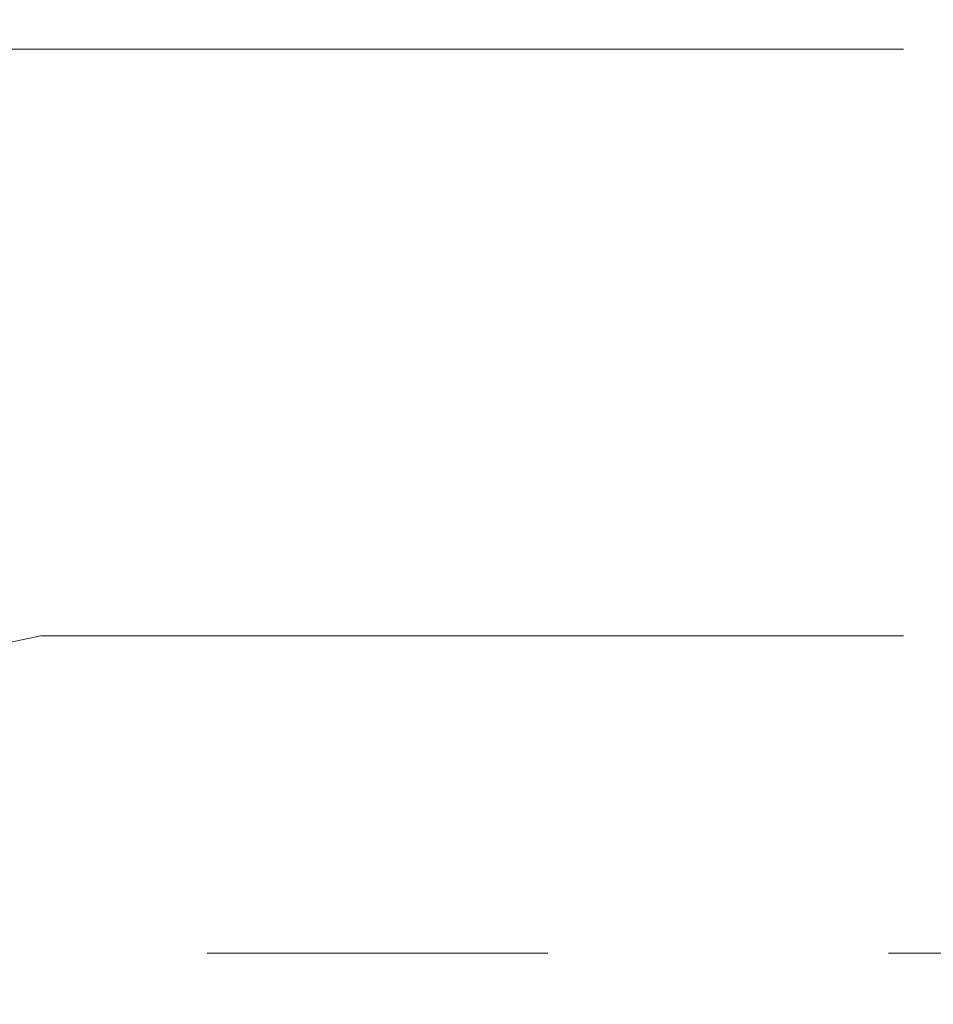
# Model space of a CAD drawing. Header units: metres. Extents: x 1316.5 to 1415.3, y -94.1 to -52.
# Tile 24 of 256: x 1332.687 to 1332.955, y -56.717 to -56.428. Entities that reach past the tile are written whole.
import ezdxf

# ---------------------------------------------------------------- set-up
doc = ezdxf.new("R2010")
doc.units = ezdxf.units.M
doc.header["$PDMODE"] = 65
doc.linetypes.add('AUSGEZOGEN', pattern=[0])
doc.linetypes.add('STRICHPUNKT2_S5', pattern=[0.09999999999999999, 0.07, -0.01, 0.01, -0.01])
doc.layers.add('XR$8$Maßlinie 1_50', color=7, linetype='AUSGEZOGEN', lineweight=25)
doc.layers.add('XR$8$Wand', color=1, linetype='AUSGEZOGEN', lineweight=50)
doc.styles.add('ARIAL', font='arial.ttf')
doc.dimstyles.new('DIMSTYLE_4', dxfattribs={"dimtxt": 0.04, "dimasz": 0.03, "dimexe": 0, "dimexo": 1e-06, "dimgap": 0.02, "dimtad": 2, "dimdec": 1, "dimlfac": 100, "dimrnd": 0.5, "dimzin": 4, "dimdsep": 46, "dimtxsty": 'ARIAL', "dimblk1": 'ALL_ML_KREIS', "dimblk2": 'ALL_ML_KREIS', "dimsah": 1, "dimcen": 0, "dimse1": 1, "dimse2": 1, "dimclrd": 7, "dimclre": 7, "dimclrt": 7, "dimadec": 0, "dimazin": 0, "dimtfac": 1, "dimtdec": 0, "dimtix": 1, "dimtmove": 2, "dimatfit": 3, "dimfxl": 0, "dimtzin": 0, "dimlwd": 0, "dimlwe": 25, "dimarcsym": 0})

# ---------------------------------------------------------------- blocks, each defined once
blk = doc.blocks.new('ALL_ML_KREIS')
at = {"color": 0, "linetype": 'ByBlock', "lineweight": -2}
for p, q in [((0, -0.5), (0, 0.5)), ((-1, 0), (0.5, 0))]:
    blk.add_line(p, q, dxfattribs=at)
blk.add_circle((0, 0), 0.15, dxfattribs=at)
blk = doc.blocks.new('*D598')
at = {"layer": 'DEFPOINTS', "color": 7, "linetype": 'AUSGEZOGEN', "lineweight": 25, "transparency": 33554687}
for p in [(1332.341703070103, -55.91230546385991), (1332.341703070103, -56.70230546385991), (1333.313593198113, -56.70230546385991)]:
    blk.add_point(p, dxfattribs=at)
at = {"layer": 'XR$8$Maßlinie 1_50', "color": 7, "linetype": 'AUSGEZOGEN', "lineweight": -2, "transparency": 33554687}
blk.add_line((1333.313593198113, -56.70230546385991), (1333.313593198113, -55.91230546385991), dxfattribs=at)
at = {"layer": 'XR$8$Maßlinie 1_50', "color": 7, "linetype": 'AUSGEZOGEN', "lineweight": 25, "transparency": 33554687, "xscale": 0.03, "yscale": 0.03, "zscale": 0.03}
for p, rotation in [((1333.313593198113, -55.91230546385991), 90), ((1333.313593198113, -56.70230546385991), 270)]:
    blk.add_blockref('ALL_ML_KREIS', p, dxfattribs=dict(at, rotation=rotation))
at = {"layer": 'XR$8$Maßlinie 1_50', "color": 7, "linetype": 'AUSGEZOGEN', "lineweight": 25, "transparency": 33554687, "insert": (1333.282911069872, -56.30915539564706), "char_height": 0.04, "width": 0.16, "attachment_point": 5, "rotation": 90, "style": 'ARIAL'}
blk.add_mtext('\\A1;{\\A1;{79\\H0.026400;\\S^ ;}}', dxfattribs=at)

msp = doc.modelspace()

# ---------------------------------------------------------------- linework, layer by layer
at = {"layer": 'XR$8$Maßlinie 1_50', "color": 3, "linetype": 'STRICHPUNKT2_S5', "lineweight": 13, "transparency": 33554687}
msp.add_line((1332.341703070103, -56.70230546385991), (1333.60806349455, -56.70230546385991), dxfattribs=at)
at = {"layer": 'XR$8$Wand', "color": 3, "linetype": 'AUSGEZOGEN', "lineweight": 13, "transparency": 33554687}
for p, q in [((1332.946119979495, -56.43694512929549), (1332.626119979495, -56.43694512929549)), ((1332.255292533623, -56.70230546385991), (1332.692894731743, -56.6091220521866)), ((1332.692894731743, -56.6091220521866), (1332.946119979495, -56.6091220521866))]:
    msp.add_line(p, q, dxfattribs=at)

# ---------------------------------------------------------------- dimensions: what is measured, and where the dimension line sits
at = {"layer": 'XR$8$Maßlinie 1_50', "color": 7, "linetype": 'AUSGEZOGEN', "lineweight": 25, "transparency": 33554687}
dim = msp.add_linear_dim(base=(1333.313593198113, -55.91230546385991), p1=(1332.341704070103, -56.70230546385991), p2=(1332.341704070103, -55.91230546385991), angle=90, dimstyle='DIMSTYLE_4', override={"dimpost": '<>', "dimclrd": 7, "dimclre": 7, "dimclrt": 7, "dimlwd": 0, "dimlwe": 25}, dxfattribs=at)
dim.commit()
dim.dimension.update_dxf_attribs({"geometry": '*D598', "text_midpoint": (1333.282911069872, -56.30915539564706), "dimtype": 160})

doc.saveas('drawing.dxf')
